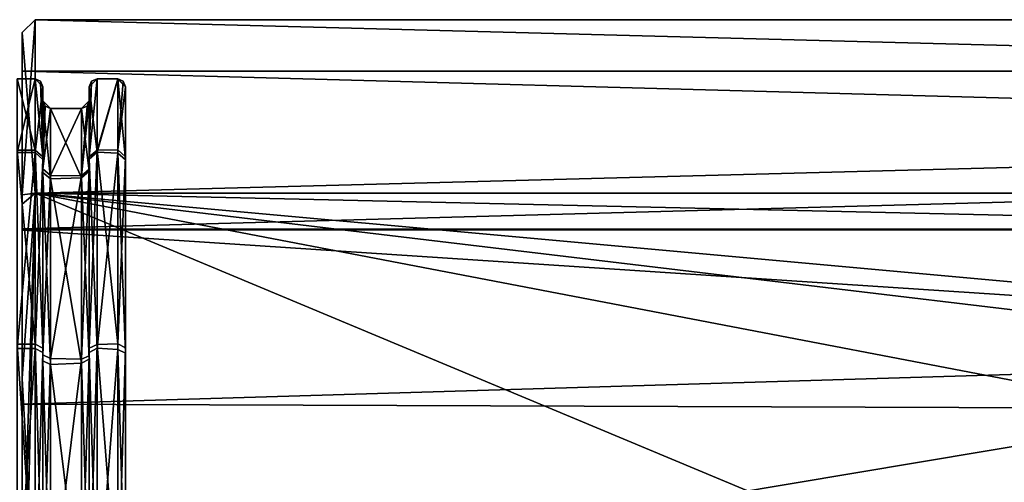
# Model space of a CAD drawing. Header units: millimetres. Extents: x -150 to 308, y -116 to 257.
# Tile 4 of 147: x -128 to -90, y 5 to 23. Entities that reach past the tile are written whole.
import ezdxf

# ---------------------------------------------------------------- set-up
doc = ezdxf.new("R2010")
doc.units = ezdxf.units.MM
doc.header["$LTSCALE"] = 81.481481
for name, color, linetype in [('1597', 7, 'CONTINUOUS'), ('1619', 7, 'CONTINUOUS'), ('1620', 7, 'CONTINUOUS'), ('1628', 7, 'CONTINUOUS'), ('35', 7, 'CONTINUOUS'), ('36', 7, 'CONTINUOUS'), ('38', 7, 'CONTINUOUS'), ('39', 7, 'CONTINUOUS'), ('40', 7, 'CONTINUOUS'), ('41', 7, 'CONTINUOUS'), ('42', 7, 'CONTINUOUS'), ('43', 7, 'CONTINUOUS'), ('44', 7, 'CONTINUOUS'), ('45', 7, 'CONTINUOUS'), ('46', 7, 'CONTINUOUS'), ('47', 7, 'CONTINUOUS'), ('48', 7, 'CONTINUOUS'), ('49', 7, 'CONTINUOUS'), ('50', 7, 'CONTINUOUS'), ('51', 7, 'CONTINUOUS'), ('52', 7, 'CONTINUOUS'), ('53', 7, 'CONTINUOUS'), ('54', 7, 'CONTINUOUS')]:
    doc.layers.add(name, color=color, linetype=linetype)

msp = doc.modelspace()

# ---------------------------------------------------------------- linework, layer by layer
at = {"layer": '1597', "linetype": 'CONTINUOUS'}
for points in [[(-127.5, 23), (-127.5, 16.263, 16.263), (127.5, 23), (-127.5, 23)], [(127.5, 23), (-127.5, 16.263, 16.263), (127.5, 16.263, 16.263), (127.5, 23)], [(-127.5, 16.263, -16.263), (-127.5, 23), (127.5, 16.263, -16.263), (-127.5, 16.263, -16.263)], [(127.5, 16.263, -16.263), (-127.5, 23), (127.5, 23), (127.5, 16.263, -16.263)], [(-76.43, 11.623, -19.847), (-81.16, 10.73, -20.344), (-127.5, 16.263, -16.263), (-76.43, 11.623, -19.847)], [(-76.43, 11.623, -19.847), (-127.5, 16.263, -16.263), (76.57, 11.623, -19.847), (-76.43, 11.623, -19.847)], [(-81.16, 10.73, -20.344), (-85.13, 8.148, -21.509), (-127.5, 16.263, -16.263), (-81.16, 10.73, -20.344)], [(-85.13, 8.148, -21.509), (-88.579, 0, -23), (-127.5, 16.263, -16.263), (-85.13, 8.148, -21.509)], [(-127.5, 16.263, -16.263), (-88.579, 0, -23), (-127.5, 0, -23), (-127.5, 16.263, -16.263)], [(-127.5, 0, 23), (127.5, 0, 23), (127.5, 16.263, 16.263), (-127.5, 0, 23)], [(-127.5, 16.263, 16.263), (-127.5, 0, 23), (127.5, 16.263, 16.263), (-127.5, 16.263, 16.263)], [(76.57, 11.623, -19.847), (-127.5, 16.263, -16.263), (127.5, 16.263, -16.263), (76.57, 11.623, -19.847)]]:
    msp.add_3dface(points, dxfattribs=at)
at = {"layer": '1619', "linetype": 'CONTINUOUS'}
for points in [[(-128, 22.498, 0.283), (-128, 16.198, -15.617), (-128, 21, 0.003), (-128, 22.498, 0.283)], [(-128, 15.838, 15.981), (-128, 22.498, 0.283), (-128, 21, 0.003), (-128, 15.838, 15.981)], [(-128, 21, 0.003), (-128, 16.198, -15.617), (-128, 14.879, -14.819), (-128, 21, 0.003)], [(-128, 14.839, 14.859), (-128, 15.838, 15.981), (-128, 21, 0.003), (-128, 14.839, 14.859)], [(-128, 16.198, -15.617), (-128, 9.072, -20.59), (-128, 14.879, -14.819), (-128, 16.198, -15.617)], [(-128, 0, 22.5), (-128, 15.838, 15.981), (-128, 0, 21), (-128, 0, 22.5)], [(-128, 0, 21), (-128, 15.838, 15.981), (-128, 14.839, 14.859), (-128, 0, 21)], [(-128, 14.879, -14.819), (-128, 9.072, -20.59), (-128, 8.079, -19.384), (-128, 14.879, -14.819)], [(-128, 9.072, -20.59), (-128, 0.568, -22.493), (-128, 8.079, -19.384), (-128, 9.072, -20.59)], [(-128, 0.284, -22.498), (-128, 0, -22.5), (-128, 8.079, -19.384), (-128, 0.284, -22.498)], [(-128, 0, -22.5), (-128, 0, -21), (-128, 8.079, -19.384), (-128, 0, -22.5)], [(-128, 0.568, -22.493), (-128, 0.284, -22.498), (-128, 8.079, -19.384), (-128, 0.568, -22.493)]]:
    msp.add_3dface(points, dxfattribs=at)
at = {"layer": '1620', "linetype": 'CONTINUOUS'}
for points in [[(-127.5, 16.263, 16.263), (-127.5, 23), (-128, 22.498, 0.283), (-127.5, 16.263, 16.263)], [(-127.5, 23), (-127.5, 16.263, -16.263), (-128, 16.198, -15.617), (-127.5, 23)], [(-127.5, 23), (-128, 16.198, -15.617), (-128, 22.498, 0.283), (-127.5, 23)], [(-127.5, 16.263, 16.263), (-128, 22.498, 0.283), (-128, 15.838, 15.981), (-127.5, 16.263, 16.263)], [(-127.5, 16.263, 16.263), (-128, 0, 22.5), (-127.854, 0, 22.854), (-127.5, 16.263, 16.263)], [(-128, 0, 22.5), (-127.5, 16.263, 16.263), (-128, 15.838, 15.981), (-128, 0, 22.5)], [(-127.5, 16.263, -16.263), (-127.5, 0, -23), (-128, 9.072, -20.59), (-127.5, 16.263, -16.263)], [(-127.5, 16.263, -16.263), (-128, 9.072, -20.59), (-128, 16.198, -15.617), (-127.5, 16.263, -16.263)], [(-127.5, 0, 23), (-127.5, 16.263, 16.263), (-127.854, 0, 22.854), (-127.5, 0, 23)], [(-127.5, 0, -23), (-128, 0.568, -22.493), (-128, 9.072, -20.59), (-127.5, 0, -23)]]:
    msp.add_3dface(points, dxfattribs=at)
at = {"layer": '1628', "linetype": 'CONTINUOUS'}
for points in [[(-128, 14.839, 14.859), (-128, 21, 0.003), (97.2, 14.849, 14.849), (-128, 14.839, 14.859)], [(-128, 21, 0.003), (-128, 14.879, -14.819), (97.2, 21), (-128, 21, 0.003)], [(-128, 21, 0.003), (97.2, 21), (97.2, 14.849, 14.849), (-128, 21, 0.003)], [(-128, 14.879, -14.819), (97.2, 14.849, -14.849), (97.2, 21), (-128, 14.879, -14.819)], [(-128, 14.879, -14.819), (-128, 8.079, -19.384), (97.2, 14.849, -14.849), (-128, 14.879, -14.819)], [(97.2, 0, 21), (-128, 14.839, 14.859), (97.2, 14.849, 14.849), (97.2, 0, 21)], [(97.2, 14.849, -14.849), (-128, 8.079, -19.384), (-80.79, 7.909, -19.454), (97.2, 14.849, -14.849)], [(-128, 0, 21), (-128, 14.839, 14.859), (97.2, 0, 21), (-128, 0, 21)], [(-128, 8.079, -19.384), (-128, 0, -21), (-80.79, 7.909, -19.454), (-128, 8.079, -19.384)], [(-80.79, 7.909, -19.454), (-128, 0, -21), (-84.24, 4.59, -20.492), (-80.79, 7.909, -19.454)]]:
    msp.add_3dface(points, dxfattribs=at)
at = {"layer": '35', "linetype": 'CONTINUOUS'}
for points in [[(-128.2, 20.7), (-128.2, 20.7, 0.094), (-127.5, 20.7), (-128.2, 20.7)], [(-128.2, 20.7, 0.094), (-128.2, 20.699, 0.188), (-127.5, 20.7, 0.094), (-128.2, 20.7, 0.094)], [(-127.5, 20.7), (-128.2, 20.7, 0.094), (-127.5, 20.7, 0.094), (-127.5, 20.7)], [(-127.5, 20.7, 0.094), (-128.2, 20.699, 0.188), (-127.5, 20.699, 0.188), (-127.5, 20.7, 0.094)], [(-128.2, 20.699, 0.188), (-128.2, 17.848, 10.485), (-127.5, 20.699, 0.188), (-128.2, 20.699, 0.188)], [(-127.5, 20.699, 0.188), (-128.2, 17.848, 10.485), (-127.5, 17.848, 10.485), (-127.5, 20.699, 0.188)], [(-128.2, 17.848, 10.485), (-128.2, 10.241, 17.989), (-127.5, 17.848, 10.485), (-128.2, 17.848, 10.485)], [(-127.5, 17.848, 10.485), (-128.2, 10.241, 17.989), (-127.5, 10.241, 17.989), (-127.5, 17.848, 10.485)], [(-128.2, 10.241, 17.989), (-128.2, -0.094, 20.7), (-127.5, 10.241, 17.989), (-128.2, 10.241, 17.989)], [(-127.5, 10.241, 17.989), (-128.2, -0.094, 20.7), (-127.5, -0.094, 20.7), (-127.5, 10.241, 17.989)]]:
    msp.add_3dface(points, dxfattribs=at)
at = {"layer": '36', "linetype": 'CONTINUOUS'}
for points in [[(-128.2, 20.7), (-127.5, 20.7), (-127.5, 17.942, -10.323), (-128.2, 20.7)], [(-128.2, 20.7), (-127.5, 17.942, -10.323), (-128.2, 17.942, -10.323), (-128.2, 20.7)], [(-127.5, 17.942, -10.323), (-127.5, 10.404, -17.895), (-128.2, 17.942, -10.323), (-127.5, 17.942, -10.323)], [(-128.2, 17.942, -10.323), (-127.5, 10.404, -17.895), (-128.2, 10.404, -17.895), (-128.2, 17.942, -10.323)], [(-127.5, 10.404, -17.895), (-127.5, 0.094, -20.7), (-128.2, 10.404, -17.895), (-127.5, 10.404, -17.895)], [(-128.2, 10.404, -17.895), (-127.5, 0.094, -20.7), (-128.2, 0.094, -20.7), (-128.2, 10.404, -17.895)]]:
    msp.add_3dface(points, dxfattribs=at)
at = {"layer": '38', "linetype": 'CONTINUOUS'}
for points in [[(-127.5, 17.942, -10.323), (-127.5, 20.7), (-127.2, 17.682, -10.174), (-127.5, 17.942, -10.323)], [(-127.2, 17.682, -10.174), (-127.5, 20.7), (-127.288, 20.612), (-127.2, 17.682, -10.174)], [(-127.2, 20.4), (-127.2, 17.682, -10.174), (-127.288, 20.612), (-127.2, 20.4)], [(-127.5, 10.404, -17.895), (-127.5, 17.942, -10.323), (-127.2, 10.256, -17.634), (-127.5, 10.404, -17.895)], [(-127.2, 10.256, -17.634), (-127.5, 17.942, -10.323), (-127.2, 17.682, -10.174), (-127.2, 10.256, -17.634)], [(-127.5, 0.094, -20.7), (-127.5, 10.404, -17.895), (-127.2, 0.099, -20.4), (-127.5, 0.094, -20.7)], [(-127.2, 0.099, -20.4), (-127.5, 10.404, -17.895), (-127.2, 10.256, -17.634), (-127.2, 0.099, -20.4)]]:
    msp.add_3dface(points, dxfattribs=at)
at = {"layer": '39', "linetype": 'CONTINUOUS'}
for points in [[(-127.5, 20.7), (-127.5, 20.7, 0.094), (-127.288, 20.612), (-127.5, 20.7)], [(-127.5, 20.7, 0.094), (-127.5, 20.699, 0.188), (-127.2, 20.4, 0.093), (-127.5, 20.7, 0.094)], [(-127.5, 20.7, 0.094), (-127.2, 20.4), (-127.288, 20.612), (-127.5, 20.7, 0.094)], [(-127.2, 20.4), (-127.5, 20.7, 0.094), (-127.2, 20.4, 0.093), (-127.2, 20.4)], [(-127.5, 20.699, 0.188), (-127.5, 17.848, 10.485), (-127.2, 20.399, 0.185), (-127.5, 20.699, 0.188)], [(-127.2, 20.4, 0.093), (-127.5, 20.699, 0.188), (-127.2, 20.399, 0.185), (-127.2, 20.4, 0.093)], [(-127.2, 20.399, 0.185), (-127.5, 17.848, 10.485), (-127.2, 17.577, 10.354), (-127.2, 20.399, 0.185)], [(-127.5, 17.848, 10.485), (-127.5, 10.241, 17.989), (-127.2, 17.577, 10.354), (-127.5, 17.848, 10.485)], [(-127.2, 17.577, 10.354), (-127.5, 10.241, 17.989), (-127.2, 10.084, 17.733), (-127.2, 17.577, 10.354)], [(-127.5, 10.241, 17.989), (-127.5, -0.094, 20.7), (-127.2, 10.084, 17.733), (-127.5, 10.241, 17.989)], [(-127.2, 10.084, 17.733), (-127.5, -0.094, 20.7), (-127.2, -0.099, 20.4), (-127.2, 10.084, 17.733)]]:
    msp.add_3dface(points, dxfattribs=at)
at = {"layer": '40', "linetype": 'CONTINUOUS'}
for points in [[(-127.2, 17.682, -10.174), (-127.2, 20.4), (-127.2, 17.07, -10.131), (-127.2, 17.682, -10.174)], [(-127.2, 20.4), (-127.2, 20.4, 0.093), (-127.2, 19.85), (-127.2, 20.4)], [(-127.2, 17.07, -10.131), (-127.2, 20.4), (-127.2, 19.848, -0.258), (-127.2, 17.07, -10.131)], [(-127.2, 19.848, -0.258), (-127.2, 20.4), (-127.2, 19.85, -0.129), (-127.2, 19.848, -0.258)], [(-127.2, 19.85, -0.129), (-127.2, 20.4), (-127.2, 19.85), (-127.2, 19.85, -0.129)], [(-127.2, 20.4, 0.093), (-127.2, 20.399, 0.185), (-127.2, 19.85), (-127.2, 20.4, 0.093)], [(-127.2, 20.399, 0.185), (-127.2, 17.577, 10.354), (-127.2, 17.212, 9.887), (-127.2, 20.399, 0.185)], [(-127.2, 19.85), (-127.2, 20.399, 0.185), (-127.2, 17.212, 9.887), (-127.2, 19.85)], [(-127.2, 10.256, -17.634), (-127.2, 17.682, -10.174), (-127.2, 9.764, -17.282), (-127.2, 10.256, -17.634)], [(-127.2, 9.764, -17.282), (-127.2, 17.682, -10.174), (-127.2, 17.07, -10.131), (-127.2, 9.764, -17.282)], [(-127.2, 17.577, 10.354), (-127.2, 10.084, 17.733), (-127.2, 10.001, 17.147), (-127.2, 17.577, 10.354)], [(-127.2, 17.212, 9.887), (-127.2, 17.577, 10.354), (-127.2, 10.001, 17.147), (-127.2, 17.212, 9.887)], [(-127.2, 0.099, -20.4), (-127.2, 10.256, -17.634), (-127.2, -0.136, -19.85), (-127.2, 0.099, -20.4)], [(-127.2, -0.136, -19.85), (-127.2, 10.256, -17.634), (-127.2, 9.764, -17.282), (-127.2, -0.136, -19.85)], [(-127.2, 10.084, 17.733), (-127.2, -0.099, 20.4), (-127.2, 0.136, 19.85), (-127.2, 10.084, 17.733)], [(-127.2, 10.001, 17.147), (-127.2, 10.084, 17.733), (-127.2, 0.136, 19.85), (-127.2, 10.001, 17.147)]]:
    msp.add_3dface(points, dxfattribs=at)
at = {"layer": '41', "linetype": 'CONTINUOUS'}
for points in [[(-127.2, 19.848, -0.258), (-127.2, 19.85, -0.129), (-126.9, 19.548, -0.254), (-127.2, 19.848, -0.258)], [(-127.2, 19.85, -0.129), (-127.2, 19.85), (-126.9, 19.55, -0.127), (-127.2, 19.85, -0.129)], [(-126.9, 19.548, -0.254), (-127.2, 19.85, -0.129), (-126.9, 19.55, -0.127), (-126.9, 19.548, -0.254)], [(-126.9, 19.55, -0.127), (-127.2, 19.85), (-127.112, 19.638), (-126.9, 19.55, -0.127)], [(-127.2, 17.07, -10.131), (-127.2, 19.848, -0.258), (-126.9, 16.824, -9.958), (-127.2, 17.07, -10.131)], [(-126.9, 16.824, -9.958), (-127.2, 19.848, -0.258), (-126.9, 19.548, -0.254), (-126.9, 16.824, -9.958)], [(-126.9, 19.55), (-126.9, 19.55, -0.127), (-127.112, 19.638), (-126.9, 19.55)], [(-127.2, 9.764, -17.282), (-127.2, 17.07, -10.131), (-126.9, 9.628, -17.015), (-127.2, 9.764, -17.282)], [(-126.9, 9.628, -17.015), (-127.2, 17.07, -10.131), (-126.9, 16.824, -9.958), (-126.9, 9.628, -17.015)], [(-127.2, -0.136, -19.85), (-127.2, 9.764, -17.282), (-126.9, -0.127, -19.55), (-127.2, -0.136, -19.85)], [(-126.9, -0.127, -19.55), (-127.2, 9.764, -17.282), (-126.9, 9.628, -17.015), (-126.9, -0.127, -19.55)]]:
    msp.add_3dface(points, dxfattribs=at)
at = {"layer": '42', "linetype": 'CONTINUOUS'}
for points in [[(-127.2, 19.85), (-127.2, 17.212, 9.887), (-127.112, 19.638), (-127.2, 19.85)], [(-127.2, 17.212, 9.887), (-126.9, 19.55), (-127.112, 19.638), (-127.2, 17.212, 9.887)], [(-126.9, 19.55), (-127.2, 17.212, 9.887), (-126.9, 16.952, 9.738), (-126.9, 19.55)], [(-127.2, 17.212, 9.887), (-127.2, 10.001, 17.147), (-126.9, 16.952, 9.738), (-127.2, 17.212, 9.887)], [(-126.9, 16.952, 9.738), (-127.2, 10.001, 17.147), (-126.9, 9.848, 16.888), (-126.9, 16.952, 9.738)], [(-127.2, 10.001, 17.147), (-127.2, 0.136, 19.85), (-126.9, 9.848, 16.888), (-127.2, 10.001, 17.147)], [(-126.9, 9.848, 16.888), (-127.2, 0.136, 19.85), (-126.9, 0.127, 19.55), (-126.9, 9.848, 16.888)]]:
    msp.add_3dface(points, dxfattribs=at)
at = {"layer": '43', "linetype": 'CONTINUOUS'}
for points in [[(-126.9, 19.55), (-126.9, 16.952, 9.738), (-125.7, 19.55), (-126.9, 19.55)], [(-125.7, 19.55), (-126.9, 16.952, 9.738), (-125.7, 16.945, 9.75), (-125.7, 19.55)], [(-126.9, 16.952, 9.738), (-126.9, 9.848, 16.888), (-125.7, 16.945, 9.75), (-126.9, 16.952, 9.738)], [(-125.7, 16.945, 9.75), (-126.9, 9.848, 16.888), (-125.7, 9.825, 16.902), (-125.7, 16.945, 9.75)], [(-126.9, 9.848, 16.888), (-126.9, 0.127, 19.55), (-125.7, 9.825, 16.902), (-126.9, 9.848, 16.888)], [(-125.7, 9.825, 16.902), (-126.9, 0.127, 19.55), (-125.7, 0.086, 19.55), (-125.7, 9.825, 16.902)]]:
    msp.add_3dface(points, dxfattribs=at)
at = {"layer": '44', "linetype": 'CONTINUOUS'}
for points in [[(-126.9, 19.548, -0.254), (-126.9, 19.55, -0.127), (-125.7, 19.549, -0.172), (-126.9, 19.548, -0.254)], [(-126.9, 19.55, -0.127), (-126.9, 19.55), (-125.7, 19.55, -0.086), (-126.9, 19.55, -0.127)], [(-125.7, 19.549, -0.172), (-126.9, 19.55, -0.127), (-125.7, 19.55, -0.086), (-125.7, 19.549, -0.172)], [(-126.9, 19.55), (-125.7, 19.55), (-125.7, 19.55, -0.086), (-126.9, 19.55)], [(-125.7, 16.859, -9.899), (-126.9, 19.548, -0.254), (-125.7, 19.549, -0.172), (-125.7, 16.859, -9.899)], [(-126.9, 16.824, -9.958), (-126.9, 19.548, -0.254), (-125.7, 16.859, -9.899), (-126.9, 16.824, -9.958)], [(-125.7, 9.675, -16.988), (-126.9, 16.824, -9.958), (-125.7, 16.859, -9.899), (-125.7, 9.675, -16.988)], [(-126.9, 9.628, -17.015), (-126.9, 16.824, -9.958), (-125.7, 9.675, -16.988), (-126.9, 9.628, -17.015)], [(-125.7, -0.086, -19.55), (-126.9, 9.628, -17.015), (-125.7, 9.675, -16.988), (-125.7, -0.086, -19.55)], [(-126.9, -0.127, -19.55), (-126.9, 9.628, -17.015), (-125.7, -0.086, -19.55), (-126.9, -0.127, -19.55)]]:
    msp.add_3dface(points, dxfattribs=at)
at = {"layer": '45', "linetype": 'CONTINUOUS'}
for points in [[(-125.7, 19.55, -0.086), (-125.7, 19.55), (-125.4, 19.85, -0.087), (-125.7, 19.55, -0.086)], [(-125.4, 19.85, -0.087), (-125.7, 19.55), (-125.488, 19.638), (-125.4, 19.85, -0.087)], [(-125.4, 19.849, -0.175), (-125.7, 19.55, -0.086), (-125.4, 19.85, -0.087), (-125.4, 19.849, -0.175)], [(-125.7, 19.549, -0.172), (-125.7, 19.55, -0.086), (-125.4, 19.849, -0.175), (-125.7, 19.549, -0.172)], [(-125.4, 17.117, -10.051), (-125.7, 19.549, -0.172), (-125.4, 19.849, -0.175), (-125.4, 17.117, -10.051)], [(-125.7, 16.859, -9.899), (-125.7, 19.549, -0.172), (-125.4, 17.117, -10.051), (-125.7, 16.859, -9.899)], [(-125.4, 19.85), (-125.4, 19.85, -0.087), (-125.488, 19.638), (-125.4, 19.85)], [(-125.4, 9.825, -17.248), (-125.7, 16.859, -9.899), (-125.4, 17.117, -10.051), (-125.4, 9.825, -17.248)], [(-125.7, 9.675, -16.988), (-125.7, 16.859, -9.899), (-125.4, 9.825, -17.248), (-125.7, 9.675, -16.988)], [(-125.4, -0.08, -19.85), (-125.7, 9.675, -16.988), (-125.4, 9.825, -17.248), (-125.4, -0.08, -19.85)], [(-125.7, -0.086, -19.55), (-125.7, 9.675, -16.988), (-125.4, -0.08, -19.85), (-125.7, -0.086, -19.55)]]:
    msp.add_3dface(points, dxfattribs=at)
at = {"layer": '46', "linetype": 'CONTINUOUS'}
for points in [[(-125.7, 16.945, 9.75), (-125.4, 19.85), (-125.488, 19.638), (-125.7, 16.945, 9.75)], [(-125.4, 19.85), (-125.7, 16.945, 9.75), (-125.4, 17.194, 9.92), (-125.4, 19.85)], [(-125.7, 19.55), (-125.7, 16.945, 9.75), (-125.488, 19.638), (-125.7, 19.55)], [(-125.7, 16.945, 9.75), (-125.7, 9.825, 16.902), (-125.4, 17.194, 9.92), (-125.7, 16.945, 9.75)], [(-125.4, 17.194, 9.92), (-125.7, 9.825, 16.902), (-125.4, 9.964, 17.168), (-125.4, 17.194, 9.92)], [(-125.7, 9.825, 16.902), (-125.7, 0.086, 19.55), (-125.4, 9.964, 17.168), (-125.7, 9.825, 16.902)], [(-125.4, 9.964, 17.168), (-125.7, 0.086, 19.55), (-125.4, 0.08, 19.85), (-125.4, 9.964, 17.168)]]:
    msp.add_3dface(points, dxfattribs=at)
at = {"layer": '47', "linetype": 'CONTINUOUS'}
for points in [[(-125.4, 19.85, -0.087), (-125.4, 19.85), (-125.4, 20.4, -0.085), (-125.4, 19.85, -0.087)], [(-125.4, 20.399, -0.17), (-125.4, 19.85, -0.087), (-125.4, 20.4, -0.085), (-125.4, 20.399, -0.17)], [(-125.4, 19.85), (-125.4, 17.194, 9.92), (-125.4, 20.4), (-125.4, 19.85)], [(-125.4, 20.4, -0.085), (-125.4, 19.85), (-125.4, 20.4), (-125.4, 20.4, -0.085)], [(-125.4, 20.4), (-125.4, 17.194, 9.92), (-125.4, 17.681, 10.176), (-125.4, 20.4)], [(-125.4, 19.849, -0.175), (-125.4, 19.85, -0.087), (-125.4, 20.399, -0.17), (-125.4, 19.849, -0.175)], [(-125.4, 17.584, -10.343), (-125.4, 19.849, -0.175), (-125.4, 20.399, -0.17), (-125.4, 17.584, -10.343)], [(-125.4, 17.117, -10.051), (-125.4, 19.849, -0.175), (-125.4, 17.584, -10.343), (-125.4, 17.117, -10.051)], [(-125.4, 17.194, 9.92), (-125.4, 9.964, 17.168), (-125.4, 17.681, 10.176), (-125.4, 17.194, 9.92)], [(-125.4, 17.681, 10.176), (-125.4, 9.964, 17.168), (-125.4, 10.252, 17.637), (-125.4, 17.681, 10.176)], [(-125.4, 9.825, -17.248), (-125.4, 17.117, -10.051), (-125.4, 17.584, -10.343), (-125.4, 9.825, -17.248)], [(-125.4, 10.093, -17.728), (-125.4, 9.825, -17.248), (-125.4, 17.584, -10.343), (-125.4, 10.093, -17.728)], [(-125.4, 9.964, 17.168), (-125.4, 0.08, 19.85), (-125.4, 10.252, 17.637), (-125.4, 9.964, 17.168)], [(-125.4, 10.252, 17.637), (-125.4, 0.08, 19.85), (-125.4, 0.091, 20.4), (-125.4, 10.252, 17.637)], [(-125.4, -0.08, -19.85), (-125.4, 9.825, -17.248), (-125.4, 10.093, -17.728), (-125.4, -0.08, -19.85)], [(-125.4, -0.091, -20.4), (-125.4, -0.08, -19.85), (-125.4, 10.093, -17.728), (-125.4, -0.091, -20.4)]]:
    msp.add_3dface(points, dxfattribs=at)
at = {"layer": '48', "linetype": 'CONTINUOUS'}
for points in [[(-125.4, 20.4, -0.085), (-125.4, 20.4), (-125.1, 20.7, -0.086), (-125.4, 20.4, -0.085)], [(-125.1, 20.699, -0.172), (-125.4, 20.4, -0.085), (-125.1, 20.7, -0.086), (-125.1, 20.699, -0.172)], [(-125.1, 20.7, -0.086), (-125.4, 20.4), (-125.312, 20.612), (-125.1, 20.7, -0.086)], [(-125.4, 20.399, -0.17), (-125.4, 20.4, -0.085), (-125.1, 20.699, -0.172), (-125.4, 20.399, -0.17)], [(-125.1, 17.855, -10.474), (-125.4, 20.399, -0.17), (-125.1, 20.699, -0.172), (-125.1, 17.855, -10.474)], [(-125.1, 20.7), (-125.1, 20.7, -0.086), (-125.312, 20.612), (-125.1, 20.7)], [(-125.4, 17.584, -10.343), (-125.4, 20.399, -0.17), (-125.1, 17.855, -10.474), (-125.4, 17.584, -10.343)], [(-125.1, 10.25, -17.984), (-125.4, 17.584, -10.343), (-125.1, 17.855, -10.474), (-125.1, 10.25, -17.984)], [(-125.4, 10.093, -17.728), (-125.4, 17.584, -10.343), (-125.1, 10.25, -17.984), (-125.4, 10.093, -17.728)], [(-125.1, -0.086, -20.7), (-125.4, 10.093, -17.728), (-125.1, 10.25, -17.984), (-125.1, -0.086, -20.7)], [(-125.4, -0.091, -20.4), (-125.4, 10.093, -17.728), (-125.1, -0.086, -20.7), (-125.4, -0.091, -20.4)]]:
    msp.add_3dface(points, dxfattribs=at)
at = {"layer": '49', "linetype": 'CONTINUOUS'}
for points in [[(-125.1, 20.699, -0.172), (-125.1, 20.7, -0.086), (-124.3, 20.7, -0.127), (-125.1, 20.699, -0.172)], [(-124.3, 20.698, -0.254), (-125.1, 20.699, -0.172), (-124.3, 20.7, -0.127), (-124.3, 20.698, -0.254)], [(-125.1, 20.7, -0.086), (-125.1, 20.7), (-124.3, 20.7, -0.127), (-125.1, 20.7, -0.086)], [(-124.3, 20.7, -0.127), (-125.1, 20.7), (-124.3, 20.7), (-124.3, 20.7, -0.127)], [(-125.1, 17.855, -10.474), (-125.1, 20.699, -0.172), (-124.3, 20.698, -0.254), (-125.1, 17.855, -10.474)], [(-125.1, 17.855, -10.474), (-124.3, 20.698, -0.254), (-124.3, 17.82, -10.533), (-125.1, 17.855, -10.474)], [(-125.1, 10.25, -17.984), (-125.1, 17.855, -10.474), (-124.3, 17.82, -10.533), (-125.1, 10.25, -17.984)], [(-124.3, 10.203, -18.011), (-125.1, 10.25, -17.984), (-124.3, 17.82, -10.533), (-124.3, 10.203, -18.011)], [(-125.1, -0.086, -20.7), (-125.1, 10.25, -17.984), (-124.3, 10.203, -18.011), (-125.1, -0.086, -20.7)], [(-124.3, -0.127, -20.7), (-125.1, -0.086, -20.7), (-124.3, 10.203, -18.011), (-124.3, -0.127, -20.7)]]:
    msp.add_3dface(points, dxfattribs=at)
at = {"layer": '50', "linetype": 'CONTINUOUS'}
for points in [[(-124.3, 20.698, -0.254), (-124.3, 20.7, -0.127), (-124, 20.398, -0.251), (-124.3, 20.698, -0.254)], [(-124.3, 20.7, -0.127), (-124.3, 20.7), (-124, 20.4, -0.125), (-124.3, 20.7, -0.127)], [(-124, 20.398, -0.251), (-124.3, 20.7, -0.127), (-124, 20.4, -0.125), (-124, 20.398, -0.251)], [(-124, 20.4, -0.125), (-124.3, 20.7), (-124.088, 20.612), (-124, 20.4, -0.125)], [(-124.3, 17.82, -10.533), (-124.3, 20.698, -0.254), (-124, 17.561, -10.381), (-124.3, 17.82, -10.533)], [(-124.3, 20.698, -0.254), (-124, 20.398, -0.251), (-124, 17.561, -10.381), (-124.3, 20.698, -0.254)], [(-124, 20.4), (-124, 20.4, -0.125), (-124.088, 20.612), (-124, 20.4)], [(-124.3, 10.203, -18.011), (-124.3, 17.82, -10.533), (-124, 10.058, -17.748), (-124.3, 10.203, -18.011)], [(-124, 10.058, -17.748), (-124.3, 17.82, -10.533), (-124, 17.561, -10.381), (-124, 10.058, -17.748)], [(-124.3, -0.127, -20.7), (-124.3, 10.203, -18.011), (-124, -0.119, -20.4), (-124.3, -0.127, -20.7)], [(-124, -0.119, -20.4), (-124.3, 10.203, -18.011), (-124, 10.058, -17.748), (-124, -0.119, -20.4)]]:
    msp.add_3dface(points, dxfattribs=at)
at = {"layer": '51', "linetype": 'CONTINUOUS'}
for points in [[(-124, 20.398, -0.251), (-124, 20.4, -0.125), (-124, -17.676, -10.185), (-124, 20.398, -0.251)], [(-124, 20.4, -0.125), (-124, 20.4), (-124, -17.676, -10.185), (-124, 20.4, -0.125)], [(-124, 20.4), (-124, -20.4), (-124, -17.676, -10.185), (-124, 20.4)], [(-124, -20.4), (-124, 20.4), (-124, 17.676, 10.185), (-124, -20.4)], [(-124, 20.398, -0.251), (-124, -17.676, -10.185), (-124, 17.561, -10.381), (-124, 20.398, -0.251)], [(-124, -20.4, 0.125), (-124, -20.4), (-124, 17.676, 10.185), (-124, -20.4, 0.125)], [(-124, -20.398, 0.251), (-124, -20.4, 0.125), (-124, 17.676, 10.185), (-124, -20.398, 0.251)], [(-124, -17.561, 10.381), (-124, -20.398, 0.251), (-124, 17.676, 10.185), (-124, -17.561, 10.381)], [(-124, 10.263, 17.63), (-124, -17.561, 10.381), (-124, 17.676, 10.185), (-124, 10.263, 17.63)], [(-124, -17.676, -10.185), (-124, -10.263, -17.63), (-124, 17.561, -10.381), (-124, -17.676, -10.185)], [(-124, -10.263, -17.63), (-124, 10.058, -17.748), (-124, 17.561, -10.381), (-124, -10.263, -17.63)], [(-124, -10.058, 17.748), (-124, -17.561, 10.381), (-124, 10.263, 17.63), (-124, -10.058, 17.748)], [(-124, 0.119, 20.4), (-124, -10.058, 17.748), (-124, 10.263, 17.63), (-124, 0.119, 20.4)], [(-124, -10.263, -17.63), (-124, -0.119, -20.4), (-124, 10.058, -17.748), (-124, -10.263, -17.63)]]:
    msp.add_3dface(points, dxfattribs=at)
at = {"layer": '52', "linetype": 'CONTINUOUS'}
for points in [[(-124.088, 20.612), (-124.3, 20.7), (-124.3, 17.948, 10.313), (-124.088, 20.612)], [(-124, 20.4), (-124.088, 20.612), (-124.3, 17.948, 10.313), (-124, 20.4)], [(-124, 17.676, 10.185), (-124, 20.4), (-124.3, 17.948, 10.313), (-124, 17.676, 10.185)], [(-124.3, 10.423, 17.884), (-124, 17.676, 10.185), (-124.3, 17.948, 10.313), (-124.3, 10.423, 17.884)], [(-124, 10.263, 17.63), (-124, 17.676, 10.185), (-124.3, 10.423, 17.884), (-124, 10.263, 17.63)], [(-124.3, 0.127, 20.7), (-124, 10.263, 17.63), (-124.3, 10.423, 17.884), (-124.3, 0.127, 20.7)], [(-124, 0.119, 20.4), (-124, 10.263, 17.63), (-124.3, 0.127, 20.7), (-124, 0.119, 20.4)]]:
    msp.add_3dface(points, dxfattribs=at)
at = {"layer": '53', "linetype": 'CONTINUOUS'}
for points in [[(-124.3, 20.7), (-125.1, 20.7), (-125.1, 17.941, 10.325), (-124.3, 20.7)], [(-124.3, 17.948, 10.313), (-124.3, 20.7), (-125.1, 17.941, 10.325), (-124.3, 17.948, 10.313)], [(-124.3, 10.423, 17.884), (-124.3, 17.948, 10.313), (-125.1, 17.941, 10.325), (-124.3, 10.423, 17.884)], [(-125.1, 10.4, 17.898), (-124.3, 10.423, 17.884), (-125.1, 17.941, 10.325), (-125.1, 10.4, 17.898)], [(-124.3, 0.127, 20.7), (-124.3, 10.423, 17.884), (-125.1, 10.4, 17.898), (-124.3, 0.127, 20.7)], [(-125.1, 0.086, 20.7), (-124.3, 0.127, 20.7), (-125.1, 10.4, 17.898), (-125.1, 0.086, 20.7)]]:
    msp.add_3dface(points, dxfattribs=at)
at = {"layer": '54', "linetype": 'CONTINUOUS'}
for points in [[(-125.4, 17.681, 10.176), (-125.1, 20.7), (-125.312, 20.612), (-125.4, 17.681, 10.176)], [(-125.1, 20.7), (-125.4, 17.681, 10.176), (-125.1, 17.941, 10.325), (-125.1, 20.7)], [(-125.4, 20.4), (-125.4, 17.681, 10.176), (-125.312, 20.612), (-125.4, 20.4)], [(-125.4, 17.681, 10.176), (-125.4, 10.252, 17.637), (-125.1, 17.941, 10.325), (-125.4, 17.681, 10.176)], [(-125.4, 10.252, 17.637), (-125.1, 10.4, 17.898), (-125.1, 17.941, 10.325), (-125.4, 10.252, 17.637)], [(-125.4, 10.252, 17.637), (-125.4, 0.091, 20.4), (-125.1, 10.4, 17.898), (-125.4, 10.252, 17.637)], [(-125.4, 0.091, 20.4), (-125.1, 0.086, 20.7), (-125.1, 10.4, 17.898), (-125.4, 0.091, 20.4)]]:
    msp.add_3dface(points, dxfattribs=at)

doc.saveas('drawing.dxf')
